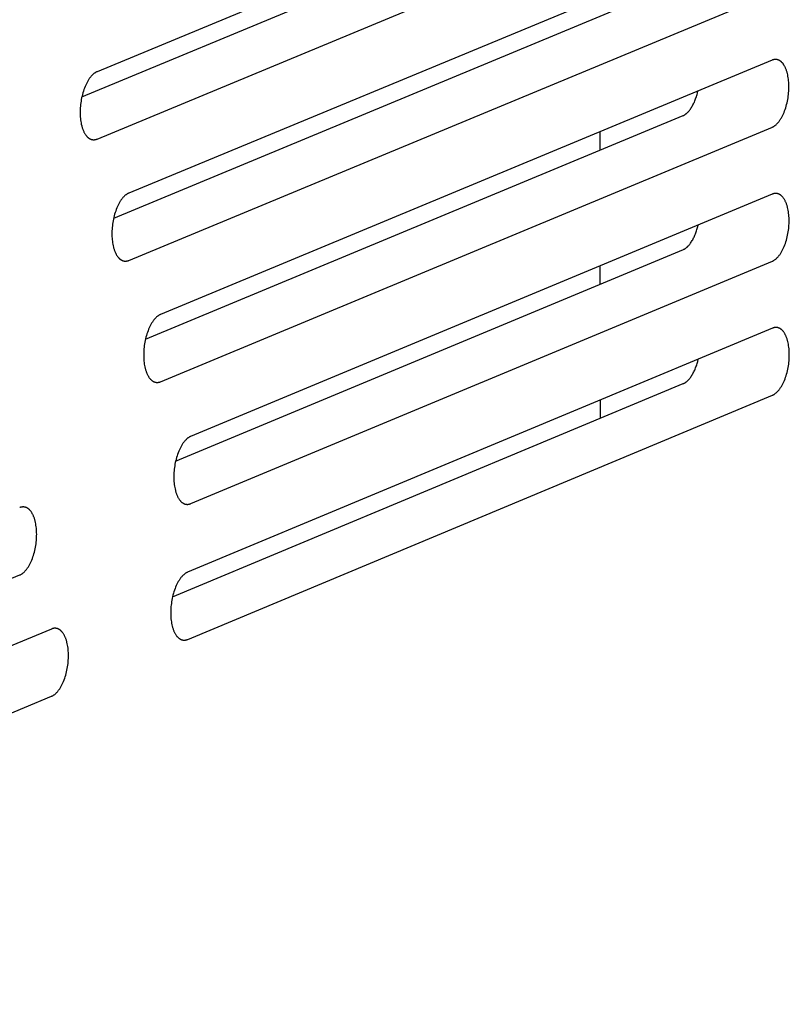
# Model space of a CAD drawing. Extents: x 11880 to 25577, y 6756 to 10446.
# Tile 72 of 87: x 23527 to 23547, y 7508 to 7534. Entities that reach past the tile are written whole.
import ezdxf

# ---------------------------------------------------------------- set-up
doc = ezdxf.new("R2010")
doc.units = 0
doc.header["$MEASUREMENT"] = 0
doc.layers.add('HAIRLINE', color=178, linetype='CONTINUOUS')

msp = doc.modelspace()

# ---------------------------------------------------------------- linework, layer by layer
at = {"layer": 'HAIRLINE'}
for p, q in [((23546.258, 7540.043), (23528.621, 7532.732)), ((23528.225, 7532.08), (23543.927, 7538.59)), ((23528.623, 7530.974), (23546.26, 7538.291)), ((23546.263, 7536.539), (23529.451, 7529.558)), ((23546.268, 7533.035), (23530.281, 7526.386)), ((23541.762, 7531.161), (23541.763, 7530.679)), ((23546.273, 7529.532), (23531.069, 7523.197)), ((23541.767, 7527.654), (23541.768, 7527.174)), ((23546.278, 7526.028), (23530.988, 7519.647)), ((23530.595, 7519.003), (23543.948, 7524.578)), ((23530.991, 7517.89), (23546.281, 7524.277)), ((23541.773, 7524.148), (23541.773, 7523.67)), ((23507.183, 7511.478), (23526.603, 7519.576)), ((23527.431, 7518.162), (23506.354, 7509.365)), ((23506.358, 7507.6), (23527.434, 7516.404))]:
    msp.add_line(p, q, dxfattribs=at)
for points in [[(23529.057, 7528.908), (23543.939, 7535.089)], [(23529.454, 7527.801), (23546.27, 7534.789)], [(23530.284, 7524.628), (23546.275, 7531.286), (23546.28, 7531.288), (23546.285, 7531.29), (23546.29, 7531.292), (23546.295, 7531.295), (23546.3, 7531.298), (23546.31, 7531.303), (23546.32, 7531.31), (23546.33, 7531.316), (23546.34, 7531.324), (23546.35, 7531.331), (23546.361, 7531.34), (23546.371, 7531.348), (23546.381, 7531.358), (23546.391, 7531.368), (23546.401, 7531.378), (23546.412, 7531.389), (23546.422, 7531.4), (23546.432, 7531.412), (23546.442, 7531.425), (23546.452, 7531.438), (23546.462, 7531.451), (23546.472, 7531.465), (23546.482, 7531.48), (23546.491, 7531.495), (23546.501, 7531.51), (23546.51, 7531.526), (23546.52, 7531.543), (23546.529, 7531.56), (23546.547, 7531.595), (23546.564, 7531.631), (23546.58, 7531.669), (23546.596, 7531.709), (23546.611, 7531.749), (23546.625, 7531.791), (23546.637, 7531.833), (23546.649, 7531.876), (23546.66, 7531.919), (23546.669, 7531.963), (23546.678, 7532.007), (23546.685, 7532.051), (23546.692, 7532.094), (23546.697, 7532.137), (23546.701, 7532.18), (23546.704, 7532.221), (23546.706, 7532.263), (23546.708, 7532.303), (23546.708, 7532.342), (23546.708, 7532.381), (23546.706, 7532.42), (23546.704, 7532.459), (23546.701, 7532.498), (23546.696, 7532.537), (23546.691, 7532.576), (23546.684, 7532.614), (23546.677, 7532.652), (23546.668, 7532.688), (23546.664, 7532.706), (23546.659, 7532.724), (23546.653, 7532.741), (23546.648, 7532.758), (23546.642, 7532.775), (23546.636, 7532.792), (23546.63, 7532.808), (23546.623, 7532.823), (23546.616, 7532.838), (23546.609, 7532.853), (23546.602, 7532.868), (23546.594, 7532.882), (23546.587, 7532.895), (23546.579, 7532.908), (23546.571, 7532.92), (23546.562, 7532.932), (23546.554, 7532.944), (23546.545, 7532.954), (23546.54, 7532.96), (23546.536, 7532.965), (23546.531, 7532.97), (23546.527, 7532.975), (23546.522, 7532.979), (23546.518, 7532.984), (23546.513, 7532.988), (23546.508, 7532.992), (23546.504, 7532.997), (23546.499, 7533.001), (23546.494, 7533.004), (23546.489, 7533.008), (23546.484, 7533.012), (23546.48, 7533.015), (23546.475, 7533.018), (23546.47, 7533.021), (23546.465, 7533.024), (23546.46, 7533.027), (23546.455, 7533.03), (23546.45, 7533.032), (23546.445, 7533.035), (23546.44, 7533.037), (23546.435, 7533.039), (23546.43, 7533.041), (23546.425, 7533.043), (23546.419, 7533.045), (23546.414, 7533.046), (23546.409, 7533.047), (23546.404, 7533.049), (23546.399, 7533.05), (23546.394, 7533.051), (23546.389, 7533.052), (23546.384, 7533.052), (23546.379, 7533.053), (23546.373, 7533.054), (23546.368, 7533.054), (23546.363, 7533.054), (23546.358, 7533.054), (23546.353, 7533.054), (23546.348, 7533.054), (23546.343, 7533.054), (23546.338, 7533.053), (23546.333, 7533.053), (23546.328, 7533.052), (23546.322, 7533.051), (23546.317, 7533.05), (23546.312, 7533.049), (23546.307, 7533.048), (23546.302, 7533.047), (23546.297, 7533.046), (23546.292, 7533.044), (23546.288, 7533.043), (23546.283, 7533.041), (23546.278, 7533.039), (23546.273, 7533.037), (23546.268, 7533.035)], [(23528.621, 7532.732), (23528.616, 7532.73), (23528.611, 7532.728), (23528.606, 7532.726), (23528.601, 7532.723), (23528.596, 7532.721), (23528.591, 7532.718), (23528.581, 7532.712), (23528.571, 7532.706), (23528.561, 7532.699), (23528.55, 7532.692), (23528.54, 7532.684), (23528.53, 7532.676), (23528.52, 7532.667), (23528.509, 7532.658), (23528.499, 7532.648), (23528.489, 7532.638), (23528.478, 7532.627), (23528.468, 7532.615), (23528.458, 7532.603), (23528.448, 7532.591), (23528.438, 7532.578), (23528.428, 7532.564), (23528.418, 7532.55), (23528.408, 7532.536), (23528.398, 7532.52), (23528.388, 7532.505), (23528.379, 7532.489), (23528.369, 7532.472), (23528.36, 7532.455), (23528.342, 7532.42), (23528.325, 7532.384), (23528.308, 7532.345), (23528.293, 7532.306), (23528.278, 7532.265), (23528.264, 7532.223), (23528.251, 7532.181), (23528.239, 7532.138), (23528.229, 7532.094), (23528.219, 7532.05), (23528.21, 7532.006), (23528.203, 7531.963), (23528.196, 7531.919), (23528.191, 7531.876), (23528.187, 7531.833), (23528.184, 7531.791), (23528.181, 7531.75), (23528.18, 7531.709), (23528.18, 7531.67), (23528.18, 7531.631), (23528.182, 7531.592), (23528.184, 7531.552), (23528.187, 7531.513), (23528.192, 7531.474), (23528.197, 7531.435), (23528.204, 7531.397), (23528.211, 7531.359), (23528.22, 7531.322), (23528.225, 7531.304), (23528.23, 7531.287), (23528.235, 7531.269), (23528.241, 7531.252), (23528.247, 7531.235), (23528.253, 7531.219), (23528.259, 7531.203), (23528.266, 7531.187), (23528.273, 7531.172), (23528.28, 7531.157), (23528.287, 7531.142), (23528.295, 7531.128), (23528.302, 7531.115), (23528.31, 7531.102), (23528.319, 7531.09), (23528.327, 7531.078), (23528.336, 7531.066), (23528.344, 7531.055), (23528.349, 7531.05), (23528.353, 7531.045), (23528.358, 7531.04), (23528.363, 7531.035), (23528.367, 7531.03), (23528.372, 7531.026), (23528.377, 7531.021), (23528.381, 7531.017), (23528.386, 7531.013), (23528.391, 7531.009), (23528.396, 7531.005), (23528.401, 7531.002), (23528.405, 7530.998), (23528.41, 7530.995), (23528.415, 7530.991), (23528.42, 7530.988), (23528.425, 7530.985), (23528.43, 7530.982), (23528.435, 7530.98), (23528.44, 7530.977), (23528.445, 7530.975), (23528.45, 7530.972), (23528.455, 7530.97), (23528.461, 7530.968), (23528.466, 7530.967), (23528.471, 7530.965), (23528.476, 7530.963), (23528.481, 7530.962), (23528.486, 7530.961), (23528.491, 7530.96), (23528.497, 7530.959), (23528.502, 7530.958), (23528.507, 7530.957), (23528.512, 7530.956), (23528.517, 7530.956), (23528.522, 7530.956), (23528.528, 7530.955), (23528.533, 7530.955), (23528.538, 7530.955), (23528.543, 7530.956), (23528.548, 7530.956), (23528.553, 7530.956), (23528.558, 7530.957), (23528.563, 7530.957), (23528.569, 7530.958), (23528.574, 7530.959), (23528.579, 7530.96), (23528.584, 7530.961), (23528.589, 7530.963), (23528.594, 7530.964), (23528.599, 7530.965), (23528.604, 7530.967), (23528.609, 7530.969), (23528.614, 7530.97), (23528.619, 7530.972), (23528.623, 7530.974)], [(23529.887, 7525.738), (23543.944, 7531.586), (23543.951, 7531.589), (23543.958, 7531.593), (23543.965, 7531.596), (23543.972, 7531.6), (23543.979, 7531.604), (23543.986, 7531.609), (23543.993, 7531.613), (23544, 7531.618), (23544.007, 7531.623), (23544.014, 7531.628), (23544.021, 7531.634), (23544.028, 7531.64), (23544.035, 7531.646), (23544.042, 7531.652), (23544.049, 7531.659), (23544.056, 7531.665), (23544.063, 7531.673), (23544.071, 7531.68), (23544.078, 7531.687), (23544.092, 7531.703), (23544.106, 7531.72), (23544.12, 7531.738), (23544.134, 7531.757), (23544.147, 7531.777), (23544.161, 7531.798), (23544.174, 7531.82), (23544.187, 7531.842), (23544.2, 7531.866), (23544.212, 7531.89), (23544.224, 7531.916), (23544.236, 7531.941), (23544.247, 7531.968), (23544.258, 7531.995), (23544.269, 7532.023), (23544.279, 7532.051), (23544.288, 7532.08), (23544.298, 7532.109), (23544.306, 7532.139), (23544.314, 7532.169), (23544.322, 7532.199), (23544.329, 7532.229)], [(23529.451, 7529.558), (23529.446, 7529.556), (23529.441, 7529.554), (23529.436, 7529.552), (23529.431, 7529.549), (23529.426, 7529.547), (23529.421, 7529.544), (23529.411, 7529.538), (23529.401, 7529.532), (23529.391, 7529.525), (23529.381, 7529.518), (23529.371, 7529.51), (23529.36, 7529.502), (23529.35, 7529.493), (23529.34, 7529.484), (23529.33, 7529.474), (23529.319, 7529.464), (23529.309, 7529.453), (23529.299, 7529.441), (23529.289, 7529.429), (23529.278, 7529.417), (23529.268, 7529.404), (23529.258, 7529.39), (23529.248, 7529.376), (23529.238, 7529.361), (23529.229, 7529.346), (23529.219, 7529.331), (23529.21, 7529.315), (23529.2, 7529.298), (23529.191, 7529.281), (23529.173, 7529.246), (23529.156, 7529.209), (23529.139, 7529.171), (23529.123, 7529.132), (23529.109, 7529.091), (23529.095, 7529.049), (23529.082, 7529.007), (23529.07, 7528.964), (23529.059, 7528.92), (23529.05, 7528.876), (23529.041, 7528.832), (23529.034, 7528.789), (23529.027, 7528.745), (23529.022, 7528.702), (23529.018, 7528.659), (23529.014, 7528.617), (23529.012, 7528.576), (23529.011, 7528.535), (23529.011, 7528.496), (23529.011, 7528.457), (23529.012, 7528.418), (23529.015, 7528.378), (23529.018, 7528.339), (23529.023, 7528.3), (23529.028, 7528.261), (23529.035, 7528.223), (23529.042, 7528.185), (23529.051, 7528.148), (23529.056, 7528.13), (23529.061, 7528.113), (23529.066, 7528.095), (23529.071, 7528.078), (23529.077, 7528.061), (23529.083, 7528.045), (23529.09, 7528.029), (23529.096, 7528.013), (23529.103, 7527.998), (23529.11, 7527.983), (23529.118, 7527.969), (23529.125, 7527.955), (23529.133, 7527.941), (23529.141, 7527.928), (23529.149, 7527.916), (23529.158, 7527.904), (23529.166, 7527.892), (23529.175, 7527.881), (23529.18, 7527.876), (23529.184, 7527.871), (23529.189, 7527.866), (23529.193, 7527.861), (23529.198, 7527.857), (23529.202, 7527.852), (23529.207, 7527.848), (23529.212, 7527.843), (23529.217, 7527.839), (23529.221, 7527.835), (23529.226, 7527.831), (23529.231, 7527.828), (23529.236, 7527.824), (23529.241, 7527.821), (23529.246, 7527.818), (23529.251, 7527.814), (23529.256, 7527.811), (23529.261, 7527.809), (23529.266, 7527.806), (23529.271, 7527.803), (23529.276, 7527.801), (23529.281, 7527.799), (23529.286, 7527.797), (23529.291, 7527.795), (23529.296, 7527.793), (23529.301, 7527.791), (23529.307, 7527.79), (23529.312, 7527.788), (23529.317, 7527.787), (23529.322, 7527.786), (23529.327, 7527.785), (23529.332, 7527.784), (23529.338, 7527.783), (23529.343, 7527.783), (23529.348, 7527.782), (23529.353, 7527.782), (23529.358, 7527.782), (23529.363, 7527.782), (23529.368, 7527.782), (23529.374, 7527.782), (23529.379, 7527.782), (23529.384, 7527.783), (23529.389, 7527.783), (23529.394, 7527.784), (23529.399, 7527.785), (23529.404, 7527.786), (23529.409, 7527.787), (23529.414, 7527.788), (23529.419, 7527.789), (23529.424, 7527.79), (23529.429, 7527.792), (23529.434, 7527.793), (23529.439, 7527.795), (23529.444, 7527.797), (23529.449, 7527.799), (23529.454, 7527.801)], [(23531.072, 7521.44), (23546.28, 7527.782), (23546.285, 7527.784), (23546.29, 7527.787), (23546.295, 7527.789), (23546.3, 7527.792), (23546.305, 7527.794), (23546.315, 7527.8), (23546.325, 7527.806), (23546.335, 7527.813), (23546.345, 7527.82), (23546.355, 7527.828), (23546.366, 7527.836), (23546.376, 7527.845), (23546.386, 7527.854), (23546.396, 7527.864), (23546.406, 7527.875), (23546.417, 7527.885), (23546.427, 7527.897), (23546.437, 7527.909), (23546.447, 7527.921), (23546.457, 7527.934), (23546.467, 7527.948), (23546.477, 7527.962), (23546.487, 7527.976), (23546.496, 7527.991), (23546.506, 7528.007), (23546.515, 7528.023), (23546.525, 7528.039), (23546.534, 7528.056), (23546.552, 7528.091), (23546.569, 7528.128), (23546.585, 7528.166), (23546.601, 7528.205), (23546.616, 7528.246), (23546.63, 7528.287), (23546.642, 7528.33), (23546.654, 7528.373), (23546.665, 7528.416), (23546.674, 7528.46), (23546.683, 7528.504), (23546.69, 7528.547), (23546.697, 7528.591), (23546.702, 7528.634), (23546.706, 7528.676), (23546.709, 7528.718), (23546.711, 7528.759), (23546.713, 7528.8), (23546.713, 7528.839), (23546.713, 7528.878), (23546.711, 7528.917), (23546.709, 7528.956), (23546.706, 7528.995), (23546.701, 7529.034), (23546.696, 7529.073), (23546.689, 7529.111), (23546.682, 7529.148), (23546.673, 7529.185), (23546.669, 7529.203), (23546.664, 7529.221), (23546.658, 7529.238), (23546.653, 7529.255), (23546.647, 7529.272), (23546.641, 7529.288), (23546.635, 7529.304), (23546.628, 7529.32), (23546.621, 7529.335), (23546.614, 7529.35), (23546.607, 7529.364), (23546.599, 7529.378), (23546.592, 7529.392), (23546.584, 7529.405), (23546.576, 7529.417), (23546.567, 7529.429), (23546.559, 7529.44), (23546.55, 7529.451), (23546.545, 7529.456), (23546.541, 7529.461), (23546.537, 7529.466), (23546.532, 7529.471), (23546.527, 7529.476), (23546.523, 7529.48), (23546.518, 7529.485), (23546.513, 7529.489), (23546.509, 7529.493), (23546.504, 7529.497), (23546.499, 7529.501), (23546.494, 7529.505), (23546.489, 7529.508), (23546.485, 7529.512), (23546.48, 7529.515), (23546.475, 7529.518), (23546.47, 7529.521), (23546.465, 7529.524), (23546.46, 7529.526), (23546.455, 7529.529), (23546.45, 7529.531), (23546.445, 7529.533), (23546.44, 7529.536), (23546.435, 7529.538), (23546.43, 7529.539), (23546.424, 7529.541), (23546.419, 7529.543), (23546.414, 7529.544), (23546.409, 7529.545), (23546.404, 7529.546), (23546.399, 7529.547), (23546.394, 7529.548), (23546.389, 7529.549), (23546.384, 7529.55), (23546.378, 7529.55), (23546.373, 7529.55), (23546.368, 7529.551), (23546.363, 7529.551), (23546.358, 7529.551), (23546.353, 7529.55), (23546.348, 7529.55), (23546.343, 7529.55), (23546.338, 7529.549), (23546.333, 7529.548), (23546.327, 7529.548), (23546.322, 7529.547), (23546.317, 7529.546), (23546.312, 7529.545), (23546.307, 7529.543), (23546.302, 7529.542), (23546.297, 7529.541), (23546.293, 7529.539), (23546.288, 7529.537), (23546.283, 7529.536), (23546.278, 7529.534), (23546.273, 7529.532)], [(23530.676, 7522.551), (23543.949, 7528.083), (23543.956, 7528.086), (23543.963, 7528.09), (23543.97, 7528.093), (23543.977, 7528.097), (23543.984, 7528.101), (23543.991, 7528.106), (23543.998, 7528.11), (23544.005, 7528.115), (23544.012, 7528.12), (23544.019, 7528.125), (23544.026, 7528.131), (23544.033, 7528.137), (23544.04, 7528.143), (23544.047, 7528.149), (23544.054, 7528.155), (23544.061, 7528.162), (23544.068, 7528.169), (23544.075, 7528.177), (23544.082, 7528.184), (23544.097, 7528.2), (23544.111, 7528.217), (23544.124, 7528.235), (23544.138, 7528.254), (23544.152, 7528.274), (23544.165, 7528.294), (23544.179, 7528.316), (23544.192, 7528.339), (23544.204, 7528.362), (23544.217, 7528.386), (23544.229, 7528.411), (23544.24, 7528.437), (23544.252, 7528.464), (23544.263, 7528.491), (23544.273, 7528.518), (23544.283, 7528.547), (23544.293, 7528.575), (23544.302, 7528.604), (23544.311, 7528.634), (23544.319, 7528.664), (23544.334, 7528.724)], [(23530.281, 7526.386), (23530.277, 7526.384), (23530.272, 7526.382), (23530.267, 7526.379), (23530.262, 7526.377), (23530.257, 7526.374), (23530.252, 7526.371), (23530.242, 7526.366), (23530.232, 7526.36), (23530.221, 7526.353), (23530.211, 7526.345), (23530.201, 7526.338), (23530.191, 7526.329), (23530.18, 7526.321), (23530.17, 7526.311), (23530.16, 7526.301), (23530.15, 7526.291), (23530.139, 7526.28), (23530.129, 7526.268), (23530.119, 7526.256), (23530.109, 7526.244), (23530.099, 7526.231), (23530.089, 7526.217), (23530.079, 7526.203), (23530.069, 7526.189), (23530.059, 7526.174), (23530.049, 7526.158), (23530.04, 7526.142), (23530.03, 7526.126), (23530.021, 7526.109), (23530.003, 7526.073), (23529.986, 7526.037), (23529.969, 7525.998), (23529.954, 7525.959), (23529.939, 7525.918), (23529.925, 7525.877), (23529.912, 7525.834), (23529.9, 7525.791), (23529.89, 7525.747), (23529.88, 7525.704), (23529.871, 7525.66), (23529.864, 7525.616), (23529.858, 7525.572), (23529.852, 7525.529), (23529.848, 7525.486), (23529.845, 7525.444), (23529.843, 7525.403), (23529.841, 7525.363), (23529.841, 7525.323), (23529.841, 7525.284), (23529.843, 7525.245), (23529.845, 7525.206), (23529.849, 7525.166), (23529.853, 7525.127), (23529.858, 7525.089), (23529.865, 7525.05), (23529.873, 7525.013), (23529.881, 7524.976), (23529.886, 7524.958), (23529.891, 7524.94), (23529.896, 7524.923), (23529.902, 7524.906), (23529.908, 7524.889), (23529.914, 7524.872), (23529.92, 7524.856), (23529.927, 7524.841), (23529.934, 7524.825), (23529.941, 7524.81), (23529.948, 7524.796), (23529.956, 7524.782), (23529.963, 7524.769), (23529.971, 7524.756), (23529.98, 7524.743), (23529.988, 7524.731), (23529.997, 7524.72), (23530.005, 7524.709), (23530.01, 7524.704), (23530.014, 7524.699), (23530.019, 7524.694), (23530.024, 7524.689), (23530.028, 7524.684), (23530.033, 7524.68), (23530.038, 7524.675), (23530.042, 7524.671), (23530.047, 7524.667), (23530.052, 7524.663), (23530.057, 7524.659), (23530.061, 7524.655), (23530.066, 7524.652), (23530.071, 7524.648), (23530.076, 7524.645), (23530.081, 7524.642), (23530.086, 7524.639), (23530.091, 7524.636), (23530.096, 7524.634), (23530.101, 7524.631), (23530.106, 7524.629), (23530.111, 7524.626), (23530.116, 7524.624), (23530.122, 7524.622), (23530.127, 7524.621), (23530.132, 7524.619), (23530.137, 7524.617), (23530.142, 7524.616), (23530.147, 7524.615), (23530.152, 7524.614), (23530.157, 7524.613), (23530.163, 7524.612), (23530.168, 7524.611), (23530.173, 7524.61), (23530.178, 7524.61), (23530.183, 7524.61), (23530.188, 7524.609), (23530.194, 7524.609), (23530.199, 7524.609), (23530.204, 7524.61), (23530.209, 7524.61), (23530.214, 7524.61), (23530.219, 7524.611), (23530.224, 7524.612), (23530.229, 7524.612), (23530.234, 7524.613), (23530.24, 7524.614), (23530.245, 7524.615), (23530.25, 7524.617), (23530.255, 7524.618), (23530.26, 7524.62), (23530.265, 7524.621), (23530.27, 7524.623), (23530.274, 7524.625), (23530.279, 7524.626), (23530.284, 7524.628)], [(23546.281, 7524.277), (23546.285, 7524.279), (23546.29, 7524.281), (23546.295, 7524.283), (23546.3, 7524.286), (23546.305, 7524.288), (23546.31, 7524.291), (23546.32, 7524.297), (23546.33, 7524.303), (23546.34, 7524.31), (23546.35, 7524.317), (23546.36, 7524.325), (23546.371, 7524.333), (23546.381, 7524.342), (23546.391, 7524.351), (23546.401, 7524.361), (23546.411, 7524.372), (23546.422, 7524.382), (23546.432, 7524.394), (23546.442, 7524.406), (23546.452, 7524.418), (23546.462, 7524.431), (23546.472, 7524.445), (23546.482, 7524.459), (23546.492, 7524.473), (23546.501, 7524.488), (23546.511, 7524.504), (23546.521, 7524.52), (23546.53, 7524.536), (23546.539, 7524.553), (23546.557, 7524.588), (23546.574, 7524.625), (23546.591, 7524.663), (23546.606, 7524.702), (23546.621, 7524.743), (23546.635, 7524.784), (23546.647, 7524.827), (23546.659, 7524.87), (23546.67, 7524.913), (23546.679, 7524.957), (23546.688, 7525.001), (23546.695, 7525.044), (23546.702, 7525.088), (23546.707, 7525.131), (23546.711, 7525.173), (23546.714, 7525.215), (23546.717, 7525.256), (23546.718, 7525.297), (23546.718, 7525.336), (23546.718, 7525.375), (23546.716, 7525.414), (23546.714, 7525.453), (23546.711, 7525.492), (23546.706, 7525.531), (23546.701, 7525.57), (23546.694, 7525.608), (23546.687, 7525.645), (23546.678, 7525.682), (23546.674, 7525.7), (23546.669, 7525.718), (23546.663, 7525.735), (23546.658, 7525.752), (23546.652, 7525.769), (23546.646, 7525.785), (23546.64, 7525.801), (23546.633, 7525.817), (23546.626, 7525.832), (23546.619, 7525.847), (23546.612, 7525.861), (23546.604, 7525.875), (23546.597, 7525.889), (23546.589, 7525.901), (23546.581, 7525.914), (23546.572, 7525.926), (23546.564, 7525.937), (23546.555, 7525.948), (23546.551, 7525.953), (23546.546, 7525.958), (23546.542, 7525.963), (23546.537, 7525.968), (23546.532, 7525.973), (23546.528, 7525.977), (23546.523, 7525.982), (23546.518, 7525.986), (23546.514, 7525.99), (23546.509, 7525.994), (23546.504, 7525.998), (23546.499, 7526.001), (23546.494, 7526.005), (23546.49, 7526.008), (23546.485, 7526.012), (23546.48, 7526.015), (23546.475, 7526.018), (23546.47, 7526.02), (23546.465, 7526.023), (23546.46, 7526.026), (23546.455, 7526.028), (23546.45, 7526.03), (23546.445, 7526.032), (23546.44, 7526.034), (23546.435, 7526.036), (23546.43, 7526.038), (23546.424, 7526.039), (23546.419, 7526.041), (23546.414, 7526.042), (23546.409, 7526.043), (23546.404, 7526.044), (23546.399, 7526.045), (23546.394, 7526.046), (23546.389, 7526.046), (23546.383, 7526.047), (23546.378, 7526.047), (23546.373, 7526.047), (23546.368, 7526.047), (23546.363, 7526.047), (23546.358, 7526.047), (23546.353, 7526.047), (23546.348, 7526.046), (23546.343, 7526.046), (23546.338, 7526.045), (23546.333, 7526.044), (23546.327, 7526.043), (23546.322, 7526.042), (23546.317, 7526.041), (23546.312, 7526.04), (23546.307, 7526.039), (23546.303, 7526.037), (23546.298, 7526.036), (23546.293, 7526.034), (23546.288, 7526.032), (23546.283, 7526.03), (23546.278, 7526.028)], [(23543.948, 7524.578), (23543.955, 7524.581), (23543.961, 7524.584), (23543.968, 7524.587), (23543.975, 7524.591), (23543.982, 7524.595), (23543.989, 7524.599), (23543.996, 7524.603), (23544.003, 7524.607), (23544.01, 7524.612), (23544.017, 7524.617), (23544.024, 7524.623), (23544.031, 7524.628), (23544.038, 7524.634), (23544.045, 7524.64), (23544.052, 7524.646), (23544.059, 7524.653), (23544.066, 7524.659), (23544.073, 7524.666), (23544.08, 7524.674), (23544.087, 7524.681), (23544.101, 7524.697), (23544.115, 7524.714), (23544.129, 7524.732), (23544.143, 7524.75), (23544.156, 7524.77), (23544.17, 7524.791), (23544.183, 7524.813), (23544.196, 7524.835), (23544.209, 7524.858), (23544.221, 7524.883), (23544.233, 7524.908), (23544.245, 7524.933), (23544.256, 7524.96), (23544.267, 7524.987), (23544.278, 7525.014), (23544.288, 7525.042), (23544.297, 7525.071), (23544.307, 7525.1), (23544.315, 7525.129), (23544.323, 7525.159), (23544.338, 7525.219)], [(23531.069, 7523.197), (23531.064, 7523.195), (23531.059, 7523.193), (23531.054, 7523.19), (23531.05, 7523.188), (23531.045, 7523.185), (23531.04, 7523.183), (23531.03, 7523.177), (23531.019, 7523.171), (23531.009, 7523.164), (23530.999, 7523.157), (23530.989, 7523.149), (23530.979, 7523.14), (23530.968, 7523.132), (23530.958, 7523.122), (23530.948, 7523.112), (23530.937, 7523.102), (23530.927, 7523.091), (23530.917, 7523.08), (23530.907, 7523.068), (23530.897, 7523.055), (23530.886, 7523.042), (23530.876, 7523.028), (23530.867, 7523.014), (23530.857, 7523), (23530.847, 7522.985), (23530.837, 7522.969), (23530.828, 7522.953), (23530.818, 7522.937), (23530.809, 7522.92), (23530.791, 7522.884), (23530.774, 7522.848), (23530.757, 7522.809), (23530.742, 7522.77), (23530.727, 7522.729), (23530.713, 7522.688), (23530.7, 7522.645), (23530.688, 7522.602), (23530.678, 7522.558), (23530.668, 7522.515), (23530.659, 7522.471), (23530.652, 7522.427), (23530.646, 7522.383), (23530.64, 7522.34), (23530.636, 7522.297), (23530.633, 7522.255), (23530.631, 7522.214), (23530.629, 7522.174), (23530.629, 7522.134), (23530.629, 7522.095), (23530.631, 7522.056), (23530.633, 7522.017), (23530.637, 7521.978), (23530.641, 7521.938), (23530.646, 7521.9), (23530.653, 7521.861), (23530.66, 7521.824), (23530.669, 7521.787), (23530.674, 7521.769), (23530.679, 7521.751), (23530.684, 7521.734), (23530.69, 7521.717), (23530.696, 7521.7), (23530.702, 7521.684), (23530.708, 7521.668), (23530.715, 7521.652), (23530.722, 7521.637), (23530.729, 7521.622), (23530.736, 7521.607), (23530.744, 7521.593), (23530.751, 7521.58), (23530.759, 7521.567), (23530.768, 7521.555), (23530.776, 7521.543), (23530.785, 7521.531), (23530.793, 7521.52), (23530.798, 7521.515), (23530.802, 7521.51), (23530.807, 7521.505), (23530.811, 7521.5), (23530.816, 7521.496), (23530.821, 7521.491), (23530.825, 7521.487), (23530.83, 7521.482), (23530.835, 7521.478), (23530.84, 7521.474), (23530.845, 7521.47), (23530.849, 7521.467), (23530.854, 7521.463), (23530.859, 7521.46), (23530.864, 7521.457), (23530.869, 7521.454), (23530.874, 7521.451), (23530.879, 7521.448), (23530.884, 7521.445), (23530.889, 7521.443), (23530.894, 7521.44), (23530.899, 7521.438), (23530.904, 7521.436), (23530.909, 7521.434), (23530.915, 7521.432), (23530.92, 7521.43), (23530.925, 7521.429), (23530.93, 7521.427), (23530.935, 7521.426), (23530.94, 7521.425), (23530.945, 7521.424), (23530.95, 7521.423), (23530.956, 7521.422), (23530.961, 7521.422), (23530.966, 7521.421), (23530.971, 7521.421), (23530.976, 7521.421), (23530.981, 7521.421), (23530.987, 7521.421), (23530.992, 7521.421), (23530.997, 7521.421), (23531.002, 7521.422), (23531.007, 7521.422), (23531.012, 7521.423), (23531.017, 7521.424), (23531.022, 7521.425), (23531.027, 7521.426), (23531.032, 7521.427), (23531.037, 7521.428), (23531.042, 7521.43), (23531.047, 7521.431), (23531.052, 7521.433), (23531.057, 7521.434), (23531.062, 7521.436), (23531.067, 7521.438), (23531.072, 7521.44)], [(23526.603, 7519.576), (23526.608, 7519.578), (23526.613, 7519.581), (23526.618, 7519.583), (23526.623, 7519.585), (23526.628, 7519.588), (23526.633, 7519.591), (23526.643, 7519.596), (23526.653, 7519.603), (23526.663, 7519.609), (23526.673, 7519.617), (23526.683, 7519.625), (23526.694, 7519.633), (23526.704, 7519.642), (23526.714, 7519.651), (23526.725, 7519.661), (23526.735, 7519.671), (23526.745, 7519.682), (23526.755, 7519.694), (23526.766, 7519.706), (23526.776, 7519.718), (23526.786, 7519.732), (23526.796, 7519.745), (23526.806, 7519.759), (23526.816, 7519.774), (23526.826, 7519.789), (23526.835, 7519.804), (23526.845, 7519.821), (23526.854, 7519.837), (23526.863, 7519.854), (23526.881, 7519.889), (23526.899, 7519.926), (23526.915, 7519.964), (23526.931, 7520.004), (23526.946, 7520.045), (23526.96, 7520.086), (23526.973, 7520.129), (23526.984, 7520.172), (23526.995, 7520.216), (23527.005, 7520.259), (23527.013, 7520.303), (23527.021, 7520.347), (23527.027, 7520.391), (23527.033, 7520.434), (23527.037, 7520.477), (23527.04, 7520.519), (23527.042, 7520.56), (23527.043, 7520.601), (23527.044, 7520.64), (23527.043, 7520.679), (23527.042, 7520.718), (23527.04, 7520.758), (23527.036, 7520.797), (23527.032, 7520.836), (23527.026, 7520.875), (23527.02, 7520.913), (23527.012, 7520.951), (23527.004, 7520.987), (23526.999, 7521.005), (23526.994, 7521.023), (23526.988, 7521.041), (23526.983, 7521.058), (23526.977, 7521.075), (23526.971, 7521.091), (23526.965, 7521.107), (23526.958, 7521.123), (23526.951, 7521.138), (23526.944, 7521.153), (23526.937, 7521.167), (23526.929, 7521.181), (23526.921, 7521.195), (23526.913, 7521.208), (23526.905, 7521.22), (23526.897, 7521.232), (23526.888, 7521.243), (23526.879, 7521.254), (23526.875, 7521.26), (23526.87, 7521.265), (23526.866, 7521.27), (23526.861, 7521.274), (23526.856, 7521.279), (23526.852, 7521.284), (23526.847, 7521.288), (23526.842, 7521.292), (23526.838, 7521.296), (23526.833, 7521.3), (23526.828, 7521.304), (23526.823, 7521.308), (23526.818, 7521.311), (23526.813, 7521.315), (23526.808, 7521.318), (23526.803, 7521.321), (23526.798, 7521.324), (23526.793, 7521.327), (23526.788, 7521.33), (23526.783, 7521.332), (23526.778, 7521.335), (23526.773, 7521.337), (23526.768, 7521.339), (23526.763, 7521.341), (23526.758, 7521.343), (23526.753, 7521.344), (23526.748, 7521.346), (23526.742, 7521.347), (23526.737, 7521.349), (23526.732, 7521.35), (23526.727, 7521.351), (23526.722, 7521.352), (23526.717, 7521.352), (23526.711, 7521.353), (23526.706, 7521.353), (23526.701, 7521.354), (23526.696, 7521.354), (23526.691, 7521.354), (23526.686, 7521.354), (23526.68, 7521.354), (23526.675, 7521.353), (23526.67, 7521.353), (23526.665, 7521.352), (23526.66, 7521.352), (23526.655, 7521.351), (23526.65, 7521.35), (23526.645, 7521.349), (23526.64, 7521.348), (23526.635, 7521.347), (23526.63, 7521.345), (23526.625, 7521.344), (23526.62, 7521.342), (23526.615, 7521.34), (23526.61, 7521.339), (23526.605, 7521.337), (23526.6, 7521.335)], [(23530.988, 7519.647), (23530.983, 7519.645), (23530.978, 7519.642), (23530.973, 7519.64), (23530.968, 7519.638), (23530.963, 7519.635), (23530.958, 7519.632), (23530.948, 7519.627), (23530.938, 7519.62), (23530.928, 7519.614), (23530.918, 7519.606), (23530.907, 7519.598), (23530.897, 7519.59), (23530.887, 7519.581), (23530.877, 7519.572), (23530.866, 7519.562), (23530.856, 7519.552), (23530.846, 7519.541), (23530.835, 7519.529), (23530.825, 7519.517), (23530.815, 7519.505), (23530.805, 7519.492), (23530.795, 7519.478), (23530.785, 7519.464), (23530.775, 7519.449), (23530.765, 7519.434), (23530.756, 7519.419), (23530.746, 7519.403), (23530.737, 7519.386), (23530.728, 7519.369), (23530.71, 7519.334), (23530.692, 7519.297), (23530.676, 7519.259), (23530.66, 7519.219), (23530.645, 7519.179), (23530.631, 7519.137), (23530.619, 7519.095), (23530.607, 7519.051), (23530.596, 7519.008), (23530.586, 7518.964), (23530.578, 7518.92), (23530.57, 7518.876), (23530.564, 7518.833), (23530.559, 7518.789), (23530.555, 7518.747), (23530.551, 7518.705), (23530.549, 7518.663), (23530.548, 7518.623), (23530.547, 7518.584), (23530.548, 7518.545), (23530.549, 7518.506), (23530.552, 7518.466), (23530.555, 7518.427), (23530.559, 7518.388), (23530.565, 7518.349), (23530.571, 7518.311), (23530.579, 7518.273), (23530.588, 7518.237), (23530.592, 7518.219), (23530.597, 7518.201), (23530.603, 7518.183), (23530.608, 7518.166), (23530.614, 7518.15), (23530.62, 7518.133), (23530.627, 7518.117), (23530.633, 7518.101), (23530.64, 7518.086), (23530.647, 7518.071), (23530.654, 7518.057), (23530.662, 7518.043), (23530.67, 7518.03), (23530.678, 7518.017), (23530.686, 7518.004), (23530.694, 7517.992), (23530.703, 7517.981), (23530.712, 7517.97), (23530.716, 7517.965), (23530.721, 7517.96), (23530.725, 7517.955), (23530.73, 7517.95), (23530.735, 7517.945), (23530.739, 7517.941), (23530.744, 7517.936), (23530.749, 7517.932), (23530.753, 7517.928), (23530.758, 7517.924), (23530.763, 7517.92), (23530.768, 7517.916), (23530.773, 7517.913), (23530.778, 7517.91), (23530.783, 7517.906), (23530.788, 7517.903), (23530.793, 7517.9), (23530.798, 7517.897), (23530.803, 7517.895), (23530.808, 7517.892), (23530.813, 7517.89), (23530.818, 7517.888), (23530.823, 7517.886), (23530.828, 7517.884), (23530.833, 7517.882), (23530.838, 7517.88), (23530.843, 7517.879), (23530.848, 7517.877), (23530.854, 7517.876), (23530.859, 7517.875), (23530.864, 7517.874), (23530.869, 7517.873), (23530.874, 7517.872), (23530.879, 7517.872), (23530.884, 7517.871), (23530.89, 7517.871), (23530.895, 7517.871), (23530.9, 7517.871), (23530.905, 7517.871), (23530.91, 7517.871), (23530.915, 7517.871), (23530.92, 7517.872), (23530.926, 7517.872), (23530.931, 7517.873), (23530.936, 7517.874), (23530.941, 7517.875), (23530.946, 7517.876), (23530.951, 7517.877), (23530.956, 7517.878), (23530.961, 7517.879), (23530.966, 7517.881), (23530.971, 7517.882), (23530.976, 7517.884), (23530.981, 7517.886), (23530.986, 7517.888), (23530.991, 7517.89)], [(23527.434, 7516.404), (23527.439, 7516.406), (23527.444, 7516.409), (23527.449, 7516.411), (23527.454, 7516.413), (23527.459, 7516.416), (23527.464, 7516.419), (23527.474, 7516.424), (23527.484, 7516.431), (23527.494, 7516.437), (23527.504, 7516.445), (23527.515, 7516.452), (23527.525, 7516.461), (23527.535, 7516.47), (23527.545, 7516.479), (23527.556, 7516.489), (23527.566, 7516.499), (23527.576, 7516.51), (23527.587, 7516.522), (23527.597, 7516.534), (23527.607, 7516.546), (23527.617, 7516.56), (23527.627, 7516.573), (23527.637, 7516.587), (23527.647, 7516.602), (23527.657, 7516.617), (23527.666, 7516.633), (23527.676, 7516.649), (23527.685, 7516.665), (23527.695, 7516.682), (23527.713, 7516.717), (23527.73, 7516.754), (23527.746, 7516.792), (23527.762, 7516.832), (23527.777, 7516.873), (23527.791, 7516.914), (23527.804, 7516.957), (23527.815, 7517), (23527.826, 7517.044), (23527.836, 7517.087), (23527.844, 7517.131), (23527.852, 7517.175), (23527.858, 7517.219), (23527.864, 7517.262), (23527.868, 7517.305), (23527.871, 7517.347), (23527.873, 7517.388), (23527.875, 7517.429), (23527.875, 7517.468), (23527.874, 7517.507), (23527.873, 7517.546), (23527.871, 7517.585), (23527.867, 7517.625), (23527.863, 7517.664), (23527.857, 7517.703), (23527.851, 7517.741), (23527.843, 7517.778), (23527.835, 7517.815), (23527.83, 7517.833), (23527.825, 7517.851), (23527.82, 7517.868), (23527.814, 7517.886), (23527.808, 7517.902), (23527.802, 7517.919), (23527.796, 7517.935), (23527.789, 7517.951), (23527.782, 7517.966), (23527.775, 7517.981), (23527.768, 7517.995), (23527.76, 7518.009), (23527.752, 7518.022), (23527.744, 7518.035), (23527.736, 7518.048), (23527.728, 7518.06), (23527.719, 7518.071), (23527.71, 7518.082), (23527.706, 7518.087), (23527.701, 7518.092), (23527.697, 7518.097), (23527.692, 7518.102), (23527.688, 7518.107), (23527.683, 7518.111), (23527.678, 7518.116), (23527.673, 7518.12), (23527.669, 7518.124), (23527.664, 7518.128), (23527.659, 7518.132), (23527.654, 7518.136), (23527.649, 7518.139), (23527.644, 7518.143), (23527.639, 7518.146), (23527.635, 7518.149), (23527.63, 7518.152), (23527.625, 7518.155), (23527.62, 7518.157), (23527.614, 7518.16), (23527.609, 7518.162), (23527.604, 7518.164), (23527.599, 7518.167), (23527.594, 7518.169), (23527.589, 7518.17), (23527.584, 7518.172), (23527.579, 7518.174), (23527.574, 7518.175), (23527.568, 7518.176), (23527.563, 7518.177), (23527.558, 7518.178), (23527.553, 7518.179), (23527.548, 7518.18), (23527.543, 7518.18), (23527.537, 7518.181), (23527.532, 7518.181), (23527.527, 7518.181), (23527.522, 7518.181), (23527.517, 7518.181), (23527.512, 7518.181), (23527.507, 7518.181), (23527.501, 7518.18), (23527.496, 7518.18), (23527.491, 7518.179), (23527.486, 7518.178), (23527.481, 7518.177), (23527.476, 7518.176), (23527.471, 7518.175), (23527.466, 7518.174), (23527.461, 7518.173), (23527.456, 7518.171), (23527.451, 7518.17), (23527.446, 7518.168), (23527.441, 7518.166), (23527.436, 7518.164), (23527.431, 7518.162)]]:
    msp.add_lwpolyline(points, dxfattribs=at)

doc.saveas('drawing.dxf')
